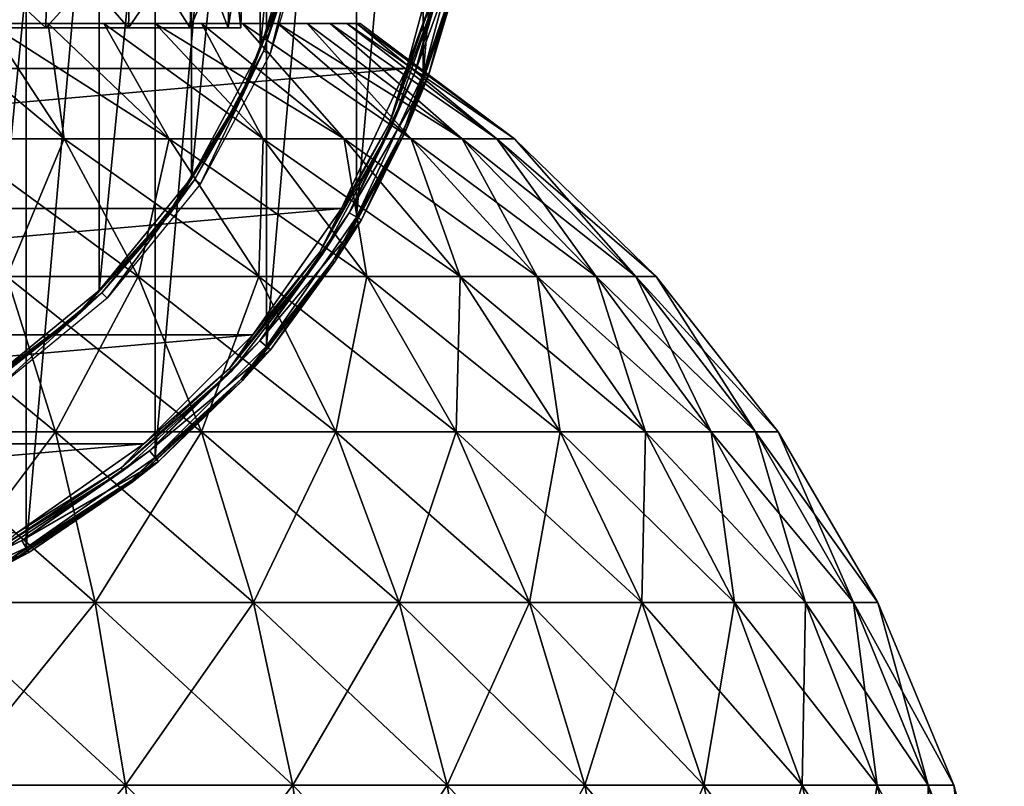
# Model space of a CAD drawing. Header units: millimetres. Extents: x -80 to 80, y -103 to 109.
# Tile 16 of 19: x 24 to 78, y 3 to 45. Entities that reach past the tile are written whole.
import ezdxf

# ---------------------------------------------------------------- set-up
doc = ezdxf.new("R2010")
doc.units = ezdxf.units.MM
doc.header["$LTSCALE"] = 65.185185
for name, color, linetype in [('13', 7, 'CONTINUOUS'), ('14', 7, 'CONTINUOUS'), ('16', 7, 'CONTINUOUS'), ('20', 7, 'CONTINUOUS'), ('21', 7, 'CONTINUOUS'), ('23', 7, 'CONTINUOUS'), ('25', 7, 'CONTINUOUS'), ('27', 7, 'CONTINUOUS'), ('29', 7, 'CONTINUOUS'), ('30', 7, 'CONTINUOUS'), ('31', 7, 'CONTINUOUS')]:
    doc.layers.add(name, color=color, linetype=linetype)

msp = doc.modelspace()

# ---------------------------------------------------------------- linework, layer by layer
at = {"layer": '13', "color": 7, "linetype": 'CONTINUOUS'}
for points in [[(25.814, 44.514, 18.186), (20.356, 49.63, 13.535), (20.282, 44.514, 13.646), (25.814, 44.514, 18.186)], [(25.909, 49.63, 18.091), (20.356, 49.63, 13.535), (25.814, 44.514, 18.186), (25.909, 49.63, 18.091)], [(30.354, 44.514, 23.718), (25.909, 49.63, 18.091), (25.814, 44.514, 18.186), (30.354, 44.514, 23.718)], [(30.465, 49.63, 23.644), (25.909, 49.63, 18.091), (30.354, 44.514, 23.718), (30.465, 49.63, 23.644)], [(33.727, 44.514, 30.03), (30.465, 49.63, 23.644), (30.354, 44.514, 23.718), (33.727, 44.514, 30.03)], [(33.851, 49.63, 29.978), (30.465, 49.63, 23.644), (33.727, 44.514, 30.03), (33.851, 49.63, 29.978)], [(35.805, 44.514, 36.878), (33.851, 49.63, 29.978), (33.727, 44.514, 30.03), (35.805, 44.514, 36.878)], [(35.936, 49.63, 36.852), (33.851, 49.63, 29.978), (35.805, 44.514, 36.878), (35.936, 49.63, 36.852)], [(36.506, 44.514, 44), (35.936, 49.63, 36.852), (35.805, 44.514, 36.878), (36.506, 44.514, 44)], [(36.64, 49.63, 44), (35.936, 49.63, 36.852), (36.506, 44.514, 44), (36.64, 49.63, 44)]]:
    msp.add_3dface(points, dxfattribs=at)
at = {"layer": '14', "color": 7, "linetype": 'CONTINUOUS'}
for points in [[(20.282, 44.514, 74.354), (25.909, 49.63, 69.909), (25.814, 44.514, 69.814), (20.282, 44.514, 74.354)], [(20.356, 49.63, 74.465), (25.909, 49.63, 69.909), (20.282, 44.514, 74.354), (20.356, 49.63, 74.465)], [(25.814, 44.514, 69.814), (30.465, 49.63, 64.356), (30.354, 44.514, 64.282), (25.814, 44.514, 69.814)], [(25.909, 49.63, 69.909), (30.465, 49.63, 64.356), (25.814, 44.514, 69.814), (25.909, 49.63, 69.909)], [(30.354, 44.514, 64.282), (33.851, 49.63, 58.022), (33.727, 44.514, 57.97), (30.354, 44.514, 64.282)], [(30.465, 49.63, 64.356), (33.851, 49.63, 58.022), (30.354, 44.514, 64.282), (30.465, 49.63, 64.356)], [(33.727, 44.514, 57.97), (35.936, 49.63, 51.148), (35.805, 44.514, 51.122), (33.727, 44.514, 57.97)], [(33.851, 49.63, 58.022), (35.936, 49.63, 51.148), (33.727, 44.514, 57.97), (33.851, 49.63, 58.022)], [(36.64, 49.63, 44), (36.506, 44.514, 44), (35.805, 44.514, 51.122), (36.64, 49.63, 44)], [(35.936, 49.63, 51.148), (36.64, 49.63, 44), (35.805, 44.514, 51.122), (35.936, 49.63, 51.148)]]:
    msp.add_3dface(points, dxfattribs=at)
at = {"layer": '16', "color": 7, "linetype": 'CONTINUOUS'}
for points in [[(26.821, 38.428, -0.105), (20.565, 38.428, -3.346), (19.189, 44.739, 5.464), (26.821, 38.428, -0.105)], [(22.663, 44.739, 7.399), (26.821, 38.428, -0.105), (19.189, 44.739, 5.464), (22.663, 44.739, 7.399)], [(19.189, 44.739, 82.536), (26.821, 38.428, 88.105), (22.663, 44.739, 80.601), (19.189, 44.739, 82.536)], [(20.565, 38.428, 91.346), (26.821, 38.428, 88.105), (19.189, 44.739, 82.536), (20.565, 38.428, 91.346)], [(25.943, 44.739, 9.646), (26.821, 38.428, -0.105), (22.663, 44.739, 7.399), (25.943, 44.739, 9.646)], [(22.663, 44.739, 80.601), (32.576, 38.428, 84.042), (25.943, 44.739, 78.354), (22.663, 44.739, 80.601)], [(26.821, 38.428, 88.105), (32.576, 38.428, 84.042), (22.663, 44.739, 80.601), (26.821, 38.428, 88.105)], [(32.576, 38.428, 3.958), (26.821, 38.428, -0.105), (25.943, 44.739, 9.646), (32.576, 38.428, 3.958)], [(29.002, 44.739, 12.186), (32.576, 38.428, 3.958), (25.943, 44.739, 9.646), (29.002, 44.739, 12.186)], [(25.943, 44.739, 78.354), (32.576, 38.428, 84.042), (29.002, 44.739, 75.814), (25.943, 44.739, 78.354)], [(31.814, 44.739, 14.998), (37.725, 38.428, 8.767), (29.002, 44.739, 12.186), (31.814, 44.739, 14.998)], [(37.725, 38.428, 8.767), (32.576, 38.428, 3.958), (29.002, 44.739, 12.186), (37.725, 38.428, 8.767)], [(29.002, 44.739, 75.814), (37.725, 38.428, 79.233), (31.814, 44.739, 73.002), (29.002, 44.739, 75.814)], [(32.576, 38.428, 84.042), (37.725, 38.428, 79.233), (29.002, 44.739, 75.814), (32.576, 38.428, 84.042)], [(34.354, 44.739, 18.057), (37.725, 38.428, 8.767), (31.814, 44.739, 14.998), (34.354, 44.739, 18.057)], [(37.725, 38.428, 79.233), (42.171, 38.428, 73.768), (31.814, 44.739, 73.002), (37.725, 38.428, 79.233)], [(31.814, 44.739, 73.002), (42.171, 38.428, 73.768), (34.354, 44.739, 69.943), (31.814, 44.739, 73.002)], [(36.601, 44.739, 21.337), (42.171, 38.428, 14.232), (34.354, 44.739, 18.057), (36.601, 44.739, 21.337)], [(42.171, 38.428, 14.232), (37.725, 38.428, 8.767), (34.354, 44.739, 18.057), (42.171, 38.428, 14.232)], [(34.354, 44.739, 69.943), (42.171, 38.428, 73.768), (36.601, 44.739, 66.663), (34.354, 44.739, 69.943)], [(38.536, 44.739, 24.811), (45.832, 38.428, 20.252), (36.601, 44.739, 21.337), (38.536, 44.739, 24.811)], [(45.832, 38.428, 20.252), (42.171, 38.428, 14.232), (36.601, 44.739, 21.337), (45.832, 38.428, 20.252)], [(36.601, 44.739, 66.663), (45.832, 38.428, 67.748), (38.536, 44.739, 63.189), (36.601, 44.739, 66.663)], [(42.171, 38.428, 73.768), (45.832, 38.428, 67.748), (36.601, 44.739, 66.663), (42.171, 38.428, 73.768)], [(40.142, 44.739, 28.449), (45.832, 38.428, 20.252), (38.536, 44.739, 24.811), (40.142, 44.739, 28.449)], [(38.536, 44.739, 63.189), (48.639, 38.428, 61.286), (40.142, 44.739, 59.551), (38.536, 44.739, 63.189)], [(45.832, 38.428, 67.748), (48.639, 38.428, 61.286), (38.536, 44.739, 63.189), (45.832, 38.428, 67.748)], [(41.406, 44.739, 32.219), (48.639, 38.428, 26.714), (40.142, 44.739, 28.449), (41.406, 44.739, 32.219)], [(48.639, 38.428, 26.714), (45.832, 38.428, 20.252), (40.142, 44.739, 28.449), (48.639, 38.428, 26.714)], [(40.142, 44.739, 59.551), (48.639, 38.428, 61.286), (41.406, 44.739, 55.781), (40.142, 44.739, 59.551)], [(50.54, 38.428, 33.498), (48.639, 38.428, 26.714), (41.406, 44.739, 32.219), (50.54, 38.428, 33.498)], [(42.316, 44.739, 36.09), (50.54, 38.428, 33.498), (41.406, 44.739, 32.219), (42.316, 44.739, 36.09)], [(48.639, 38.428, 61.286), (50.54, 38.428, 54.502), (41.406, 44.739, 55.781), (48.639, 38.428, 61.286)], [(41.406, 44.739, 55.781), (50.54, 38.428, 54.502), (42.316, 44.739, 51.91), (41.406, 44.739, 55.781)], [(42.316, 44.739, 51.91), (51.499, 38.428, 47.523), (42.866, 44.739, 47.972), (42.316, 44.739, 51.91)], [(50.54, 38.428, 54.502), (51.499, 38.428, 47.523), (42.316, 44.739, 51.91), (50.54, 38.428, 54.502)], [(42.866, 44.739, 40.028), (50.54, 38.428, 33.498), (42.316, 44.739, 36.09), (42.866, 44.739, 40.028)], [(51.499, 38.428, 40.477), (50.54, 38.428, 33.498), (42.866, 44.739, 40.028), (51.499, 38.428, 40.477)], [(42.866, 44.739, 47.972), (51.499, 38.428, 47.523), (43.049, 44.739, 44), (42.866, 44.739, 47.972)], [(43.049, 44.739, 44), (51.499, 38.428, 40.477), (42.866, 44.739, 40.028), (43.049, 44.739, 44)], [(51.499, 38.428, 47.523), (51.499, 38.428, 40.477), (43.049, 44.739, 44), (51.499, 38.428, 47.523)], [(20.565, 38.428, -3.346), (26.821, 38.428, -0.105), (23.668, 30.89, -10.488), (20.565, 38.428, -3.346)], [(30.867, 30.89, 94.758), (20.565, 38.428, 91.346), (23.668, 30.89, 98.488), (30.867, 30.89, 94.758)], [(26.821, 38.428, 88.105), (20.565, 38.428, 91.346), (30.867, 30.89, 94.758), (26.821, 38.428, 88.105)], [(23.668, 30.89, -10.488), (26.821, 38.428, -0.105), (30.867, 30.89, -6.758), (23.668, 30.89, -10.488)], [(26.821, 38.428, -0.105), (32.576, 38.428, 3.958), (30.867, 30.89, -6.758), (26.821, 38.428, -0.105)], [(37.491, 30.89, 90.082), (26.821, 38.428, 88.105), (30.867, 30.89, 94.758), (37.491, 30.89, 90.082)], [(32.576, 38.428, 84.042), (26.821, 38.428, 88.105), (37.491, 30.89, 90.082), (32.576, 38.428, 84.042)], [(30.867, 30.89, -6.758), (32.576, 38.428, 3.958), (37.491, 30.89, -2.082), (30.867, 30.89, -6.758)], [(32.576, 38.428, 3.958), (37.725, 38.428, 8.767), (37.491, 30.89, -2.082), (32.576, 38.428, 3.958)], [(43.416, 30.89, 84.548), (32.576, 38.428, 84.042), (37.491, 30.89, 90.082), (43.416, 30.89, 84.548)], [(37.725, 38.428, 79.233), (32.576, 38.428, 84.042), (43.416, 30.89, 84.548), (37.725, 38.428, 79.233)], [(37.491, 30.89, -2.082), (37.725, 38.428, 8.767), (43.416, 30.89, 3.452), (37.491, 30.89, -2.082)], [(37.725, 38.428, 8.767), (42.171, 38.428, 14.232), (43.416, 30.89, 3.452), (37.725, 38.428, 8.767)], [(42.171, 38.428, 73.768), (37.725, 38.428, 79.233), (48.533, 30.89, 78.259), (42.171, 38.428, 73.768)], [(48.533, 30.89, 78.259), (37.725, 38.428, 79.233), (43.416, 30.89, 84.548), (48.533, 30.89, 78.259)], [(43.416, 30.89, 3.452), (42.171, 38.428, 14.232), (48.533, 30.89, 9.741), (43.416, 30.89, 3.452)], [(42.171, 38.428, 14.232), (45.832, 38.428, 20.252), (48.533, 30.89, 9.741), (42.171, 38.428, 14.232)], [(45.832, 38.428, 67.748), (42.171, 38.428, 73.768), (52.746, 30.89, 71.331), (45.832, 38.428, 67.748)], [(52.746, 30.89, 71.331), (42.171, 38.428, 73.768), (48.533, 30.89, 78.259), (52.746, 30.89, 71.331)], [(48.533, 30.89, 9.741), (45.832, 38.428, 20.252), (52.746, 30.89, 16.669), (48.533, 30.89, 9.741)], [(45.832, 38.428, 20.252), (48.639, 38.428, 26.714), (52.746, 30.89, 16.669), (45.832, 38.428, 20.252)], [(55.976, 30.89, 63.894), (45.832, 38.428, 67.748), (52.746, 30.89, 71.331), (55.976, 30.89, 63.894)], [(48.639, 38.428, 61.286), (45.832, 38.428, 67.748), (55.976, 30.89, 63.894), (48.639, 38.428, 61.286)], [(52.746, 30.89, 16.669), (48.639, 38.428, 26.714), (55.976, 30.89, 24.106), (52.746, 30.89, 16.669)], [(48.639, 38.428, 26.714), (50.54, 38.428, 33.498), (55.976, 30.89, 24.106), (48.639, 38.428, 26.714)], [(58.164, 30.89, 56.087), (48.639, 38.428, 61.286), (55.976, 30.89, 63.894), (58.164, 30.89, 56.087)], [(50.54, 38.428, 54.502), (48.639, 38.428, 61.286), (58.164, 30.89, 56.087), (50.54, 38.428, 54.502)], [(51.499, 38.428, 47.523), (50.54, 38.428, 54.502), (59.268, 30.89, 48.054), (51.499, 38.428, 47.523)], [(55.976, 30.89, 24.106), (50.54, 38.428, 33.498), (58.164, 30.89, 31.913), (55.976, 30.89, 24.106)], [(50.54, 38.428, 33.498), (51.499, 38.428, 40.477), (58.164, 30.89, 31.913), (50.54, 38.428, 33.498)], [(59.268, 30.89, 48.054), (50.54, 38.428, 54.502), (58.164, 30.89, 56.087), (59.268, 30.89, 48.054)], [(59.268, 30.89, 39.946), (51.499, 38.428, 47.523), (59.268, 30.89, 48.054), (59.268, 30.89, 39.946)], [(58.164, 30.89, 31.913), (51.499, 38.428, 40.477), (59.268, 30.89, 39.946), (58.164, 30.89, 31.913)], [(51.499, 38.428, 40.477), (51.499, 38.428, 47.523), (59.268, 30.89, 39.946), (51.499, 38.428, 40.477)], [(26.336, 22.368, 104.631), (16.028, 30.89, 101.204), (17.834, 22.368, 107.652), (26.336, 22.368, 104.631)], [(23.668, 30.89, 98.488), (16.028, 30.89, 101.204), (26.336, 22.368, 104.631), (23.668, 30.89, 98.488)], [(17.834, 22.368, -19.652), (23.668, 30.89, -10.488), (26.336, 22.368, -16.631), (17.834, 22.368, -19.652)], [(23.668, 30.89, -10.488), (30.867, 30.89, -6.758), (26.336, 22.368, -16.631), (23.668, 30.89, -10.488)], [(34.346, 22.368, 100.48), (23.668, 30.89, 98.488), (26.336, 22.368, 104.631), (34.346, 22.368, 100.48)], [(30.867, 30.89, 94.758), (23.668, 30.89, 98.488), (34.346, 22.368, 100.48), (30.867, 30.89, 94.758)], [(26.336, 22.368, -16.631), (30.867, 30.89, -6.758), (34.346, 22.368, -12.48), (26.336, 22.368, -16.631)], [(30.867, 30.89, -6.758), (37.491, 30.89, -2.082), (34.346, 22.368, -12.48), (30.867, 30.89, -6.758)], [(41.717, 22.368, 95.277), (30.867, 30.89, 94.758), (34.346, 22.368, 100.48), (41.717, 22.368, 95.277)], [(37.491, 30.89, 90.082), (30.867, 30.89, 94.758), (41.717, 22.368, 95.277), (37.491, 30.89, 90.082)], [(34.346, 22.368, -12.48), (37.491, 30.89, -2.082), (41.717, 22.368, -7.277), (34.346, 22.368, -12.48)], [(37.491, 30.89, -2.082), (43.416, 30.89, 3.452), (41.717, 22.368, -7.277), (37.491, 30.89, -2.082)], [(48.311, 22.368, 89.119), (37.491, 30.89, 90.082), (41.717, 22.368, 95.277), (48.311, 22.368, 89.119)], [(43.416, 30.89, 84.548), (37.491, 30.89, 90.082), (48.311, 22.368, 89.119), (43.416, 30.89, 84.548)], [(41.717, 22.368, -7.277), (43.416, 30.89, 3.452), (48.311, 22.368, -1.119), (41.717, 22.368, -7.277)], [(43.416, 30.89, 3.452), (48.533, 30.89, 9.741), (48.311, 22.368, -1.119), (43.416, 30.89, 3.452)], [(54.005, 22.368, 82.121), (43.416, 30.89, 84.548), (48.311, 22.368, 89.119), (54.005, 22.368, 82.121)], [(48.533, 30.89, 78.259), (43.416, 30.89, 84.548), (54.005, 22.368, 82.121), (48.533, 30.89, 78.259)], [(48.311, 22.368, -1.119), (48.533, 30.89, 9.741), (54.005, 22.368, 5.879), (48.311, 22.368, -1.119)], [(48.533, 30.89, 9.741), (52.746, 30.89, 16.669), (54.005, 22.368, 5.879), (48.533, 30.89, 9.741)], [(52.746, 30.89, 71.331), (48.533, 30.89, 78.259), (58.692, 22.368, 74.412), (52.746, 30.89, 71.331)], [(58.692, 22.368, 74.412), (48.533, 30.89, 78.259), (54.005, 22.368, 82.121), (58.692, 22.368, 74.412)], [(52.746, 30.89, 16.669), (55.976, 30.89, 24.106), (58.692, 22.368, 13.588), (52.746, 30.89, 16.669)], [(55.976, 30.89, 63.894), (52.746, 30.89, 71.331), (62.287, 22.368, 66.137), (55.976, 30.89, 63.894)], [(54.005, 22.368, 5.879), (52.746, 30.89, 16.669), (58.692, 22.368, 13.588), (54.005, 22.368, 5.879)], [(62.287, 22.368, 66.137), (52.746, 30.89, 71.331), (58.692, 22.368, 74.412), (62.287, 22.368, 66.137)], [(64.721, 22.368, 57.449), (55.976, 30.89, 63.894), (62.287, 22.368, 66.137), (64.721, 22.368, 57.449)], [(58.164, 30.89, 56.087), (55.976, 30.89, 63.894), (64.721, 22.368, 57.449), (58.164, 30.89, 56.087)], [(58.692, 22.368, 13.588), (55.976, 30.89, 24.106), (62.287, 22.368, 21.863), (58.692, 22.368, 13.588)], [(55.976, 30.89, 24.106), (58.164, 30.89, 31.913), (62.287, 22.368, 21.863), (55.976, 30.89, 24.106)], [(65.949, 22.368, 48.511), (58.164, 30.89, 56.087), (64.721, 22.368, 57.449), (65.949, 22.368, 48.511)], [(59.268, 30.89, 48.054), (58.164, 30.89, 56.087), (65.949, 22.368, 48.511), (59.268, 30.89, 48.054)], [(62.287, 22.368, 21.863), (58.164, 30.89, 31.913), (64.721, 22.368, 30.551), (62.287, 22.368, 21.863)], [(58.164, 30.89, 31.913), (59.268, 30.89, 39.946), (64.721, 22.368, 30.551), (58.164, 30.89, 31.913)], [(65.949, 22.368, 39.489), (59.268, 30.89, 48.054), (65.949, 22.368, 48.511), (65.949, 22.368, 39.489)], [(64.721, 22.368, 30.551), (59.268, 30.89, 39.946), (65.949, 22.368, 39.489), (64.721, 22.368, 30.551)], [(59.268, 30.89, 39.946), (59.268, 30.89, 48.054), (65.949, 22.368, 39.489), (59.268, 30.89, 39.946)], [(17.834, 22.368, -19.652), (26.336, 22.368, -16.631), (19.314, 13.02, -24.932), (17.834, 22.368, -19.652)], [(26.336, 22.368, 104.631), (17.834, 22.368, 107.652), (28.52, 13.02, 109.661), (26.336, 22.368, 104.631)], [(28.52, 13.02, 109.661), (17.834, 22.368, 107.652), (19.314, 13.02, 112.932), (28.52, 13.02, 109.661)], [(19.314, 13.02, -24.932), (26.336, 22.368, -16.631), (28.52, 13.02, -21.661), (19.314, 13.02, -24.932)], [(26.336, 22.368, -16.631), (34.346, 22.368, -12.48), (28.52, 13.02, -21.661), (26.336, 22.368, -16.631)], [(37.196, 13.02, 105.165), (26.336, 22.368, 104.631), (28.52, 13.02, 109.661), (37.196, 13.02, 105.165)], [(34.346, 22.368, 100.48), (26.336, 22.368, 104.631), (37.196, 13.02, 105.165), (34.346, 22.368, 100.48)], [(28.52, 13.02, -21.661), (34.346, 22.368, -12.48), (37.196, 13.02, -17.165), (28.52, 13.02, -21.661)], [(34.346, 22.368, -12.48), (41.717, 22.368, -7.277), (37.196, 13.02, -17.165), (34.346, 22.368, -12.48)], [(45.178, 13.02, 99.531), (34.346, 22.368, 100.48), (37.196, 13.02, 105.165), (45.178, 13.02, 99.531)], [(41.717, 22.368, 95.277), (34.346, 22.368, 100.48), (45.178, 13.02, 99.531), (41.717, 22.368, 95.277)], [(37.196, 13.02, -17.165), (41.717, 22.368, -7.277), (45.178, 13.02, -11.531), (37.196, 13.02, -17.165)], [(41.717, 22.368, -7.277), (48.311, 22.368, -1.119), (45.178, 13.02, -11.531), (41.717, 22.368, -7.277)], [(52.318, 13.02, 92.862), (41.717, 22.368, 95.277), (45.178, 13.02, 99.531), (52.318, 13.02, 92.862)], [(48.311, 22.368, 89.119), (41.717, 22.368, 95.277), (52.318, 13.02, 92.862), (48.311, 22.368, 89.119)], [(45.178, 13.02, -11.531), (48.311, 22.368, -1.119), (52.318, 13.02, -4.862), (45.178, 13.02, -11.531)], [(48.311, 22.368, -1.119), (54.005, 22.368, 5.879), (52.318, 13.02, -4.862), (48.311, 22.368, -1.119)], [(58.485, 13.02, 85.283), (48.311, 22.368, 89.119), (52.318, 13.02, 92.862), (58.485, 13.02, 85.283)], [(54.005, 22.368, 82.121), (48.311, 22.368, 89.119), (58.485, 13.02, 85.283), (54.005, 22.368, 82.121)], [(52.318, 13.02, -4.862), (54.005, 22.368, 5.879), (58.485, 13.02, 2.717), (52.318, 13.02, -4.862)], [(54.005, 22.368, 5.879), (58.692, 22.368, 13.588), (58.485, 13.02, 2.717), (54.005, 22.368, 5.879)], [(63.561, 13.02, 76.935), (54.005, 22.368, 82.121), (58.485, 13.02, 85.283), (63.561, 13.02, 76.935)], [(58.692, 22.368, 74.412), (54.005, 22.368, 82.121), (63.561, 13.02, 76.935), (58.692, 22.368, 74.412)], [(58.485, 13.02, 2.717), (58.692, 22.368, 13.588), (63.561, 13.02, 11.065), (58.485, 13.02, 2.717)], [(62.287, 22.368, 66.137), (58.692, 22.368, 74.412), (67.454, 13.02, 67.973), (62.287, 22.368, 66.137)], [(58.692, 22.368, 13.588), (62.287, 22.368, 21.863), (63.561, 13.02, 11.065), (58.692, 22.368, 13.588)], [(67.454, 13.02, 67.973), (58.692, 22.368, 74.412), (63.561, 13.02, 76.935), (67.454, 13.02, 67.973)], [(64.721, 22.368, 57.449), (62.287, 22.368, 66.137), (70.09, 13.02, 58.565), (64.721, 22.368, 57.449)], [(63.561, 13.02, 11.065), (62.287, 22.368, 21.863), (67.454, 13.02, 20.027), (63.561, 13.02, 11.065)], [(62.287, 22.368, 21.863), (64.721, 22.368, 30.551), (67.454, 13.02, 20.027), (62.287, 22.368, 21.863)], [(70.09, 13.02, 58.565), (62.287, 22.368, 66.137), (67.454, 13.02, 67.973), (70.09, 13.02, 58.565)], [(71.42, 13.02, 48.885), (64.721, 22.368, 57.449), (70.09, 13.02, 58.565), (71.42, 13.02, 48.885)], [(65.949, 22.368, 48.511), (64.721, 22.368, 57.449), (71.42, 13.02, 48.885), (65.949, 22.368, 48.511)], [(67.454, 13.02, 20.027), (64.721, 22.368, 30.551), (70.09, 13.02, 29.435), (67.454, 13.02, 20.027)], [(64.721, 22.368, 30.551), (65.949, 22.368, 39.489), (70.09, 13.02, 29.435), (64.721, 22.368, 30.551)], [(71.42, 13.02, 39.115), (65.949, 22.368, 48.511), (71.42, 13.02, 48.885), (71.42, 13.02, 39.115)], [(70.09, 13.02, 29.435), (65.949, 22.368, 39.489), (71.42, 13.02, 39.115), (70.09, 13.02, 29.435)], [(65.949, 22.368, 39.489), (65.949, 22.368, 48.511), (71.42, 13.02, 39.115), (65.949, 22.368, 39.489)], [(30.182, 3.017, 113.485), (19.314, 13.02, 112.932), (20.439, 3.017, 116.948), (30.182, 3.017, 113.485)], [(28.52, 13.02, 109.661), (19.314, 13.02, 112.932), (30.182, 3.017, 113.485), (28.52, 13.02, 109.661)], [(19.314, 13.02, -24.932), (28.52, 13.02, -21.661), (20.439, 3.017, -28.948), (19.314, 13.02, -24.932)], [(20.439, 3.017, -28.948), (28.52, 13.02, -21.661), (30.182, 3.017, -25.485), (20.439, 3.017, -28.948)], [(39.362, 3.017, 108.728), (28.52, 13.02, 109.661), (30.182, 3.017, 113.485), (39.362, 3.017, 108.728)], [(37.196, 13.02, 105.165), (28.52, 13.02, 109.661), (39.362, 3.017, 108.728), (37.196, 13.02, 105.165)], [(28.52, 13.02, -21.661), (37.196, 13.02, -17.165), (30.182, 3.017, -25.485), (28.52, 13.02, -21.661)], [(30.182, 3.017, -25.485), (37.196, 13.02, -17.165), (39.362, 3.017, -20.728), (30.182, 3.017, -25.485)], [(47.809, 3.017, 102.766), (37.196, 13.02, 105.165), (39.362, 3.017, 108.728), (47.809, 3.017, 102.766)], [(45.178, 13.02, 99.531), (37.196, 13.02, 105.165), (47.809, 3.017, 102.766), (45.178, 13.02, 99.531)], [(37.196, 13.02, -17.165), (45.178, 13.02, -11.531), (39.362, 3.017, -20.728), (37.196, 13.02, -17.165)], [(39.362, 3.017, -20.728), (45.178, 13.02, -11.531), (47.809, 3.017, -14.766), (39.362, 3.017, -20.728)], [(55.366, 3.017, 95.708), (45.178, 13.02, 99.531), (47.809, 3.017, 102.766), (55.366, 3.017, 95.708)], [(52.318, 13.02, 92.862), (45.178, 13.02, 99.531), (55.366, 3.017, 95.708), (52.318, 13.02, 92.862)], [(45.178, 13.02, -11.531), (52.318, 13.02, -4.862), (47.809, 3.017, -14.766), (45.178, 13.02, -11.531)], [(47.809, 3.017, -14.766), (52.318, 13.02, -4.862), (55.366, 3.017, -7.708), (47.809, 3.017, -14.766)], [(61.891, 3.017, 87.688), (52.318, 13.02, 92.862), (55.366, 3.017, 95.708), (61.891, 3.017, 87.688)], [(58.485, 13.02, 85.283), (52.318, 13.02, 92.862), (61.891, 3.017, 87.688), (58.485, 13.02, 85.283)], [(52.318, 13.02, -4.862), (58.485, 13.02, 2.717), (55.366, 3.017, -7.708), (52.318, 13.02, -4.862)], [(55.366, 3.017, -7.708), (58.485, 13.02, 2.717), (61.891, 3.017, 0.312), (55.366, 3.017, -7.708)], [(67.264, 3.017, 78.853), (58.485, 13.02, 85.283), (61.891, 3.017, 87.688), (67.264, 3.017, 78.853)], [(63.561, 13.02, 76.935), (58.485, 13.02, 85.283), (67.264, 3.017, 78.853), (63.561, 13.02, 76.935)], [(58.485, 13.02, 2.717), (63.561, 13.02, 11.065), (61.891, 3.017, 0.312), (58.485, 13.02, 2.717)], [(61.891, 3.017, 0.312), (63.561, 13.02, 11.065), (67.264, 3.017, 9.147), (61.891, 3.017, 0.312)], [(63.561, 13.02, 11.065), (67.454, 13.02, 20.027), (67.264, 3.017, 9.147), (63.561, 13.02, 11.065)], [(67.454, 13.02, 67.973), (63.561, 13.02, 76.935), (71.383, 3.017, 69.369), (67.454, 13.02, 67.973)], [(71.383, 3.017, 69.369), (63.561, 13.02, 76.935), (67.264, 3.017, 78.853), (71.383, 3.017, 69.369)], [(67.264, 3.017, 9.147), (67.454, 13.02, 20.027), (71.383, 3.017, 18.631), (67.264, 3.017, 9.147)], [(70.09, 13.02, 58.565), (67.454, 13.02, 67.973), (74.172, 3.017, 59.413), (70.09, 13.02, 58.565)], [(67.454, 13.02, 20.027), (70.09, 13.02, 29.435), (71.383, 3.017, 18.631), (67.454, 13.02, 20.027)], [(74.172, 3.017, 59.413), (67.454, 13.02, 67.973), (71.383, 3.017, 69.369), (74.172, 3.017, 59.413)], [(75.58, 3.017, 49.17), (70.09, 13.02, 58.565), (74.172, 3.017, 59.413), (75.58, 3.017, 49.17)], [(71.42, 13.02, 48.885), (70.09, 13.02, 58.565), (75.58, 3.017, 49.17), (71.42, 13.02, 48.885)], [(71.383, 3.017, 18.631), (70.09, 13.02, 29.435), (74.172, 3.017, 28.587), (71.383, 3.017, 18.631)], [(70.09, 13.02, 29.435), (71.42, 13.02, 39.115), (74.172, 3.017, 28.587), (70.09, 13.02, 29.435)], [(75.58, 3.017, 38.83), (71.42, 13.02, 48.885), (75.58, 3.017, 49.17), (75.58, 3.017, 38.83)], [(74.172, 3.017, 28.587), (71.42, 13.02, 39.115), (75.58, 3.017, 38.83), (74.172, 3.017, 28.587)], [(71.42, 13.02, 39.115), (71.42, 13.02, 48.885), (75.58, 3.017, 38.83), (71.42, 13.02, 39.115)], [(30.182, 3.017, 113.485), (20.439, 3.017, 116.948), (31.289, -7.459, 116.035), (30.182, 3.017, 113.485)], [(31.289, -7.459, 116.035), (20.439, 3.017, 116.948), (21.189, -7.459, 119.624), (31.289, -7.459, 116.035)], [(20.439, 3.017, -28.948), (30.182, 3.017, -25.485), (21.189, -7.459, -31.624), (20.439, 3.017, -28.948)], [(21.189, -7.459, -31.624), (30.182, 3.017, -25.485), (31.289, -7.459, -28.035), (21.189, -7.459, -31.624)], [(39.362, 3.017, 108.728), (30.182, 3.017, 113.485), (40.806, -7.459, 111.103), (39.362, 3.017, 108.728)], [(40.806, -7.459, 111.103), (30.182, 3.017, 113.485), (31.289, -7.459, 116.035), (40.806, -7.459, 111.103)], [(30.182, 3.017, -25.485), (39.362, 3.017, -20.728), (31.289, -7.459, -28.035), (30.182, 3.017, -25.485)], [(31.289, -7.459, -28.035), (39.362, 3.017, -20.728), (40.806, -7.459, -23.103), (31.289, -7.459, -28.035)], [(49.563, -7.459, 104.922), (39.362, 3.017, 108.728), (40.806, -7.459, 111.103), (49.563, -7.459, 104.922)], [(47.809, 3.017, 102.766), (39.362, 3.017, 108.728), (49.563, -7.459, 104.922), (47.809, 3.017, 102.766)], [(39.362, 3.017, -20.728), (47.809, 3.017, -14.766), (40.806, -7.459, -23.103), (39.362, 3.017, -20.728)], [(40.806, -7.459, -23.103), (47.809, 3.017, -14.766), (49.563, -7.459, -16.922), (40.806, -7.459, -23.103)], [(57.397, -7.459, 97.605), (47.809, 3.017, 102.766), (49.563, -7.459, 104.922), (57.397, -7.459, 97.605)], [(55.366, 3.017, 95.708), (47.809, 3.017, 102.766), (57.397, -7.459, 97.605), (55.366, 3.017, 95.708)], [(47.809, 3.017, -14.766), (55.366, 3.017, -7.708), (49.563, -7.459, -16.922), (47.809, 3.017, -14.766)], [(49.563, -7.459, -16.922), (55.366, 3.017, -7.708), (57.397, -7.459, -9.605), (49.563, -7.459, -16.922)], [(64.162, -7.459, 89.29), (55.366, 3.017, 95.708), (57.397, -7.459, 97.605), (64.162, -7.459, 89.29)], [(61.891, 3.017, 87.688), (55.366, 3.017, 95.708), (64.162, -7.459, 89.29), (61.891, 3.017, 87.688)], [(55.366, 3.017, -7.708), (61.891, 3.017, 0.312), (57.397, -7.459, -9.605), (55.366, 3.017, -7.708)], [(57.397, -7.459, -9.605), (61.891, 3.017, 0.312), (64.162, -7.459, -1.29), (57.397, -7.459, -9.605)], [(69.731, -7.459, 80.132), (61.891, 3.017, 87.688), (64.162, -7.459, 89.29), (69.731, -7.459, 80.132)], [(67.264, 3.017, 78.853), (61.891, 3.017, 87.688), (69.731, -7.459, 80.132), (67.264, 3.017, 78.853)], [(61.891, 3.017, 0.312), (67.264, 3.017, 9.147), (64.162, -7.459, -1.29), (61.891, 3.017, 0.312)], [(64.162, -7.459, -1.29), (67.264, 3.017, 9.147), (69.731, -7.459, 7.868), (64.162, -7.459, -1.29)], [(74.002, -7.459, 70.3), (67.264, 3.017, 78.853), (69.731, -7.459, 80.132), (74.002, -7.459, 70.3)], [(71.383, 3.017, 69.369), (67.264, 3.017, 78.853), (74.002, -7.459, 70.3), (71.383, 3.017, 69.369)], [(67.264, 3.017, 9.147), (71.383, 3.017, 18.631), (69.731, -7.459, 7.868), (67.264, 3.017, 9.147)], [(69.731, -7.459, 7.868), (71.383, 3.017, 18.631), (74.002, -7.459, 17.7), (69.731, -7.459, 7.868)], [(76.894, -7.459, 59.979), (71.383, 3.017, 69.369), (74.002, -7.459, 70.3), (76.894, -7.459, 59.979)], [(74.172, 3.017, 59.413), (71.383, 3.017, 69.369), (76.894, -7.459, 59.979), (74.172, 3.017, 59.413)], [(71.383, 3.017, 18.631), (74.172, 3.017, 28.587), (74.002, -7.459, 17.7), (71.383, 3.017, 18.631)], [(74.002, -7.459, 17.7), (74.172, 3.017, 28.587), (76.894, -7.459, 28.021), (74.002, -7.459, 17.7)], [(78.353, -7.459, 49.36), (74.172, 3.017, 59.413), (76.894, -7.459, 59.979), (78.353, -7.459, 49.36)], [(75.58, 3.017, 49.17), (74.172, 3.017, 59.413), (78.353, -7.459, 49.36), (75.58, 3.017, 49.17)], [(74.172, 3.017, 28.587), (75.58, 3.017, 38.83), (76.894, -7.459, 28.021), (74.172, 3.017, 28.587)], [(78.353, -7.459, 38.64), (75.58, 3.017, 49.17), (78.353, -7.459, 49.36), (78.353, -7.459, 38.64)], [(76.894, -7.459, 28.021), (75.58, 3.017, 38.83), (78.353, -7.459, 38.64), (76.894, -7.459, 28.021)], [(75.58, 3.017, 38.83), (75.58, 3.017, 49.17), (78.353, -7.459, 38.64), (75.58, 3.017, 38.83)]]:
    msp.add_3dface(points, dxfattribs=at)
at = {"layer": '20', "color": 7, "linetype": 'CONTINUOUS'}
for points in [[(-47.776, 50.446, -72), (-45.587, 42.278, -72), (47.776, 50.446, -72), (-47.776, 50.446, -72)], [(47.776, 50.446, -72), (-45.587, 42.278, -72), (45.587, 42.278, -72), (47.776, 50.446, -72)], [(-45.587, 42.278, -72), (-42.013, 34.614, -72), (45.587, 42.278, -72), (-45.587, 42.278, -72)], [(45.587, 42.278, -72), (-42.013, 34.614, -72), (42.013, 34.614, -72), (45.587, 42.278, -72)], [(-42.013, 34.614, -72), (-37.163, 27.687, -72), (42.013, 34.614, -72), (-42.013, 34.614, -72)], [(42.013, 34.614, -72), (-37.163, 27.687, -72), (37.163, 27.687, -72), (42.013, 34.614, -72)], [(-37.163, 27.687, -72), (-31.183, 21.707, -72), (37.163, 27.687, -72), (-37.163, 27.687, -72)], [(37.163, 27.687, -72), (-31.183, 21.707, -72), (31.183, 21.707, -72), (37.163, 27.687, -72)], [(-31.183, 21.707, -72), (-24.256, 16.857, -72), (31.183, 21.707, -72), (-31.183, 21.707, -72)], [(31.183, 21.707, -72), (-24.256, 16.857, -72), (24.256, 16.857, -72), (31.183, 21.707, -72)]]:
    msp.add_3dface(points, dxfattribs=at)
at = {"layer": '21', "color": 7, "linetype": 'CONTINUOUS'}
for points in [[(24.739, 101.719, -102), (16.922, 12.376, -102), (16.922, 105.364, -102), (24.739, 101.719, -102)], [(24.739, 16.021, -102), (16.922, 12.376, -102), (24.739, 101.719, -102), (24.739, 16.021, -102)], [(31.803, 96.773, -102), (24.739, 16.021, -102), (24.739, 101.719, -102), (31.803, 96.773, -102)], [(31.803, 20.968, -102), (24.739, 16.021, -102), (31.803, 96.773, -102), (31.803, 20.968, -102)], [(37.902, 90.674, -102), (31.803, 20.968, -102), (31.803, 96.773, -102), (37.902, 90.674, -102)], [(37.902, 27.067, -102), (31.803, 20.968, -102), (37.902, 90.674, -102), (37.902, 27.067, -102)], [(42.849, 83.609, -102), (37.902, 27.067, -102), (37.902, 90.674, -102), (42.849, 83.609, -102)], [(42.849, 34.131, -102), (37.902, 27.067, -102), (42.849, 83.609, -102), (42.849, 34.131, -102)], [(46.494, 75.793, -102), (42.849, 34.131, -102), (42.849, 83.609, -102), (46.494, 75.793, -102)], [(46.494, 41.948, -102), (42.849, 34.131, -102), (46.494, 75.793, -102), (46.494, 41.948, -102)], [(48.726, 67.462, -102), (46.494, 41.948, -102), (46.494, 75.793, -102), (48.726, 67.462, -102)], [(48.726, 50.279, -102), (46.494, 41.948, -102), (48.726, 67.462, -102), (48.726, 50.279, -102)]]:
    msp.add_3dface(points, dxfattribs=at)
at = {"layer": '23', "color": 7, "linetype": 'CONTINUOUS'}
for points in [[(48.268, 50.359, -72.487), (46.057, 42.107, -72.487), (49.021, 50.227, -101.692), (48.268, 50.359, -72.487)], [(49.021, 50.227, -101.692), (46.057, 42.107, -72.487), (46.776, 41.845, -101.692), (49.021, 50.227, -101.692)], [(46.057, 42.107, -72.487), (42.446, 34.364, -72.487), (46.776, 41.845, -101.692), (46.057, 42.107, -72.487)], [(46.776, 41.845, -101.692), (42.446, 34.364, -72.487), (43.109, 33.982, -101.692), (46.776, 41.845, -101.692)], [(42.446, 34.364, -72.487), (37.546, 27.366, -72.487), (43.109, 33.982, -101.692), (42.446, 34.364, -72.487)], [(43.109, 33.982, -101.692), (37.546, 27.366, -72.487), (38.132, 26.874, -101.692), (43.109, 33.982, -101.692)], [(37.546, 27.366, -72.487), (31.505, 21.324, -72.487), (38.132, 26.874, -101.692), (37.546, 27.366, -72.487)], [(38.132, 26.874, -101.692), (31.505, 21.324, -72.487), (31.996, 20.739, -101.692), (38.132, 26.874, -101.692)], [(31.505, 21.324, -72.487), (24.506, 16.424, -72.487), (31.996, 20.739, -101.692), (31.505, 21.324, -72.487)], [(31.996, 20.739, -101.692), (24.506, 16.424, -72.487), (24.889, 15.762, -101.692), (31.996, 20.739, -101.692)], [(24.506, 16.424, -72.487), (16.763, 12.813, -72.487), (24.889, 15.762, -101.692), (24.506, 16.424, -72.487)], [(24.889, 15.762, -101.692), (16.763, 12.813, -72.487), (17.025, 12.095, -101.692), (24.889, 15.762, -101.692)]]:
    msp.add_3dface(points, dxfattribs=at)
at = {"layer": '25', "color": 7, "linetype": 'CONTINUOUS'}
for points in [[(47.776, 50.446, -72), (45.587, 42.278, -72), (47.267, 46.901, -72.065), (47.776, 50.446, -72)], [(46.057, 42.107, -72.487), (48.268, 50.359, -72.487), (47.444, 46.856, -72.243), (46.057, 42.107, -72.487)], [(47.267, 46.901, -72.065), (44.652, 39.284, -72.065), (47.444, 46.856, -72.243), (47.267, 46.901, -72.065)], [(47.267, 46.901, -72.065), (45.587, 42.278, -72), (44.652, 39.284, -72.065), (47.267, 46.901, -72.065)], [(47.444, 46.856, -72.243), (44.652, 39.284, -72.065), (44.819, 39.211, -72.243), (47.444, 46.856, -72.243)], [(46.057, 42.107, -72.487), (47.444, 46.856, -72.243), (44.819, 39.211, -72.243), (46.057, 42.107, -72.487)], [(45.587, 42.278, -72), (42.013, 34.614, -72), (44.652, 39.284, -72.065), (45.587, 42.278, -72)], [(42.446, 34.364, -72.487), (46.057, 42.107, -72.487), (44.819, 39.211, -72.243), (42.446, 34.364, -72.487)], [(44.652, 39.284, -72.065), (40.82, 32.202, -72.065), (44.819, 39.211, -72.243), (44.652, 39.284, -72.065)], [(44.652, 39.284, -72.065), (42.013, 34.614, -72), (40.82, 32.202, -72.065), (44.652, 39.284, -72.065)], [(44.819, 39.211, -72.243), (40.82, 32.202, -72.065), (40.972, 32.102, -72.243), (44.819, 39.211, -72.243)], [(42.446, 34.364, -72.487), (44.819, 39.211, -72.243), (40.972, 32.102, -72.243), (42.446, 34.364, -72.487)], [(42.013, 34.614, -72), (37.163, 27.687, -72), (40.82, 32.202, -72.065), (42.013, 34.614, -72)], [(37.546, 27.366, -72.487), (42.446, 34.364, -72.487), (40.972, 32.102, -72.243), (37.546, 27.366, -72.487)], [(40.82, 32.202, -72.065), (35.873, 25.847, -72.065), (40.972, 32.102, -72.243), (40.82, 32.202, -72.065)], [(40.82, 32.202, -72.065), (37.163, 27.687, -72), (35.873, 25.847, -72.065), (40.82, 32.202, -72.065)], [(40.972, 32.102, -72.243), (35.873, 25.847, -72.065), (36.008, 25.723, -72.243), (40.972, 32.102, -72.243)], [(37.546, 27.366, -72.487), (40.972, 32.102, -72.243), (36.008, 25.723, -72.243), (37.546, 27.366, -72.487)], [(37.163, 27.687, -72), (31.183, 21.707, -72), (35.873, 25.847, -72.065), (37.163, 27.687, -72)], [(31.505, 21.324, -72.487), (37.546, 27.366, -72.487), (36.008, 25.723, -72.243), (31.505, 21.324, -72.487)], [(35.873, 25.847, -72.065), (29.948, 20.393, -72.065), (36.008, 25.723, -72.243), (35.873, 25.847, -72.065)], [(35.873, 25.847, -72.065), (31.183, 21.707, -72), (29.948, 20.393, -72.065), (35.873, 25.847, -72.065)], [(36.008, 25.723, -72.243), (29.948, 20.393, -72.065), (30.061, 20.248, -72.243), (36.008, 25.723, -72.243)], [(31.505, 21.324, -72.487), (36.008, 25.723, -72.243), (30.061, 20.248, -72.243), (31.505, 21.324, -72.487)], [(31.183, 21.707, -72), (24.256, 16.857, -72), (29.948, 20.393, -72.065), (31.183, 21.707, -72)], [(24.506, 16.424, -72.487), (31.505, 21.324, -72.487), (30.061, 20.248, -72.243), (24.506, 16.424, -72.487)], [(29.948, 20.393, -72.065), (23.207, 15.988, -72.065), (30.061, 20.248, -72.243), (29.948, 20.393, -72.065)], [(29.948, 20.393, -72.065), (24.256, 16.857, -72), (23.207, 15.988, -72.065), (29.948, 20.393, -72.065)], [(30.061, 20.248, -72.243), (23.207, 15.988, -72.065), (23.294, 15.827, -72.243), (30.061, 20.248, -72.243)], [(24.506, 16.424, -72.487), (30.061, 20.248, -72.243), (23.294, 15.827, -72.243), (24.506, 16.424, -72.487)], [(16.763, 12.813, -72.487), (24.506, 16.424, -72.487), (23.294, 15.827, -72.243), (16.763, 12.813, -72.487)]]:
    msp.add_3dface(points, dxfattribs=at)
at = {"layer": '27', "color": 7, "linetype": 'CONTINUOUS'}
for points in [[(46.494, 41.948, -102), (48.726, 50.279, -102), (48.111, 46.687, -101.959), (46.494, 41.948, -102)], [(49.021, 50.227, -101.692), (46.776, 41.845, -101.692), (48.218, 46.66, -101.845), (49.021, 50.227, -101.692)], [(48.111, 46.687, -101.959), (45.551, 38.89, -101.845), (45.45, 38.934, -101.959), (48.111, 46.687, -101.959)], [(46.494, 41.948, -102), (48.111, 46.687, -101.959), (45.45, 38.934, -101.959), (46.494, 41.948, -102)], [(48.218, 46.66, -101.845), (45.551, 38.89, -101.845), (48.111, 46.687, -101.959), (48.218, 46.66, -101.845)], [(48.218, 46.66, -101.845), (46.776, 41.845, -101.692), (45.551, 38.89, -101.845), (48.218, 46.66, -101.845)], [(42.849, 34.131, -102), (46.494, 41.948, -102), (45.45, 38.934, -101.959), (42.849, 34.131, -102)], [(46.776, 41.845, -101.692), (43.109, 33.982, -101.692), (45.551, 38.89, -101.845), (46.776, 41.845, -101.692)], [(45.45, 38.934, -101.959), (41.641, 31.665, -101.845), (41.548, 31.725, -101.959), (45.45, 38.934, -101.959)], [(42.849, 34.131, -102), (45.45, 38.934, -101.959), (41.548, 31.725, -101.959), (42.849, 34.131, -102)], [(45.551, 38.89, -101.845), (41.641, 31.665, -101.845), (45.45, 38.934, -101.959), (45.551, 38.89, -101.845)], [(45.551, 38.89, -101.845), (43.109, 33.982, -101.692), (41.641, 31.665, -101.845), (45.551, 38.89, -101.845)], [(37.902, 27.067, -102), (42.849, 34.131, -102), (41.548, 31.725, -101.959), (37.902, 27.067, -102)], [(43.109, 33.982, -101.692), (38.132, 26.874, -101.692), (41.641, 31.665, -101.845), (43.109, 33.982, -101.692)], [(41.548, 31.725, -101.959), (36.595, 25.182, -101.845), (36.514, 25.257, -101.959), (41.548, 31.725, -101.959)], [(37.902, 27.067, -102), (41.548, 31.725, -101.959), (36.514, 25.257, -101.959), (37.902, 27.067, -102)], [(41.641, 31.665, -101.845), (36.595, 25.182, -101.845), (41.548, 31.725, -101.959), (41.641, 31.665, -101.845)], [(41.641, 31.665, -101.845), (38.132, 26.874, -101.692), (36.595, 25.182, -101.845), (41.641, 31.665, -101.845)], [(31.803, 20.968, -102), (37.902, 27.067, -102), (36.514, 25.257, -101.959), (31.803, 20.968, -102)], [(38.132, 26.874, -101.692), (31.996, 20.739, -101.692), (36.595, 25.182, -101.845), (38.132, 26.874, -101.692)], [(36.514, 25.257, -101.959), (30.551, 19.618, -101.845), (30.483, 19.705, -101.959), (36.514, 25.257, -101.959)], [(31.803, 20.968, -102), (36.514, 25.257, -101.959), (30.483, 19.705, -101.959), (31.803, 20.968, -102)], [(36.595, 25.182, -101.845), (30.551, 19.618, -101.845), (36.514, 25.257, -101.959), (36.595, 25.182, -101.845)], [(36.595, 25.182, -101.845), (31.996, 20.739, -101.692), (30.551, 19.618, -101.845), (36.595, 25.182, -101.845)], [(24.739, 16.021, -102), (31.803, 20.968, -102), (30.483, 19.705, -101.959), (24.739, 16.021, -102)], [(31.996, 20.739, -101.692), (24.889, 15.762, -101.692), (30.551, 19.618, -101.845), (31.996, 20.739, -101.692)], [(30.483, 19.705, -101.959), (23.674, 15.125, -101.845), (23.621, 15.222, -101.959), (30.483, 19.705, -101.959)], [(24.739, 16.021, -102), (30.483, 19.705, -101.959), (23.621, 15.222, -101.959), (24.739, 16.021, -102)], [(30.551, 19.618, -101.845), (23.674, 15.125, -101.845), (30.483, 19.705, -101.959), (30.551, 19.618, -101.845)], [(30.551, 19.618, -101.845), (24.889, 15.762, -101.692), (23.674, 15.125, -101.845), (30.551, 19.618, -101.845)], [(16.922, 12.376, -102), (24.739, 16.021, -102), (23.621, 15.222, -101.959), (16.922, 12.376, -102)], [(24.889, 15.762, -101.692), (17.025, 12.095, -101.692), (23.674, 15.125, -101.845), (24.889, 15.762, -101.692)]]:
    msp.add_3dface(points, dxfattribs=at)
at = {"layer": '29', "color": 7, "linetype": 'CONTINUOUS'}
for points in [[(37.743, 43.237, -104.105), (40.068, 50.9, -104.105), (38.11, 43.085, -88.95), (37.743, 43.237, -104.105)], [(38.11, 43.085, -88.95), (40.068, 50.9, -104.105), (40.457, 50.823, -88.95), (38.11, 43.085, -88.95)], [(33.968, 36.174, -104.105), (37.743, 43.237, -104.105), (34.298, 35.953, -88.95), (33.968, 36.174, -104.105)], [(34.298, 35.953, -88.95), (37.743, 43.237, -104.105), (38.11, 43.085, -88.95), (34.298, 35.953, -88.95)], [(28.887, 29.983, -104.105), (33.968, 36.174, -104.105), (29.168, 29.702, -88.95), (28.887, 29.983, -104.105)], [(29.168, 29.702, -88.95), (33.968, 36.174, -104.105), (34.298, 35.953, -88.95), (29.168, 29.702, -88.95)], [(22.697, 24.903, -104.105), (28.887, 29.983, -104.105), (22.917, 24.573, -88.95), (22.697, 24.903, -104.105)], [(22.917, 24.573, -88.95), (28.887, 29.983, -104.105), (29.168, 29.702, -88.95), (22.917, 24.573, -88.95)]]:
    msp.add_3dface(points, dxfattribs=at)
at = {"layer": '30', "color": 7, "linetype": 'CONTINUOUS'}
for points in [[(28.746, 87.616, -104.3), (22.585, 25.069, -104.3), (22.585, 92.672, -104.3), (28.746, 87.616, -104.3)], [(28.746, 30.124, -104.3), (22.585, 25.069, -104.3), (28.746, 87.616, -104.3), (28.746, 30.124, -104.3)], [(33.801, 81.456, -104.3), (28.746, 30.124, -104.3), (28.746, 87.616, -104.3), (33.801, 81.456, -104.3)], [(33.801, 36.285, -104.3), (28.746, 30.124, -104.3), (33.801, 81.456, -104.3), (33.801, 36.285, -104.3)], [(37.558, 74.428, -104.3), (33.801, 36.285, -104.3), (33.801, 81.456, -104.3), (37.558, 74.428, -104.3)], [(37.558, 43.313, -104.3), (33.801, 36.285, -104.3), (37.558, 74.428, -104.3), (37.558, 43.313, -104.3)], [(39.872, 66.801, -104.3), (37.558, 43.313, -104.3), (37.558, 74.428, -104.3), (39.872, 66.801, -104.3)], [(39.872, 50.939, -104.3), (37.558, 43.313, -104.3), (39.872, 66.801, -104.3), (39.872, 50.939, -104.3)]]:
    msp.add_3dface(points, dxfattribs=at)
at = {"layer": '31', "color": 7, "linetype": 'CONTINUOUS'}
for points in [[(37.558, 43.313, -104.3), (39.872, 50.939, -104.3), (39.196, 47.718, -104.274), (37.558, 43.313, -104.3)], [(40.068, 50.9, -104.105), (37.743, 43.237, -104.105), (39.266, 47.698, -104.203), (40.068, 50.9, -104.105)], [(36.479, 40.706, -104.274), (37.558, 43.313, -104.3), (39.196, 47.718, -104.274), (36.479, 40.706, -104.274)], [(36.479, 40.706, -104.274), (39.196, 47.718, -104.274), (36.544, 40.673, -104.203), (36.479, 40.706, -104.274)], [(36.544, 40.673, -104.203), (39.196, 47.718, -104.274), (39.266, 47.698, -104.203), (36.544, 40.673, -104.203)], [(37.743, 43.237, -104.105), (36.544, 40.673, -104.203), (39.266, 47.698, -104.203), (37.743, 43.237, -104.105)], [(33.801, 36.285, -104.3), (37.558, 43.313, -104.3), (36.479, 40.706, -104.274), (33.801, 36.285, -104.3)], [(37.743, 43.237, -104.105), (33.968, 36.174, -104.105), (36.544, 40.673, -104.203), (37.743, 43.237, -104.105)], [(32.52, 34.312, -104.274), (33.801, 36.285, -104.3), (36.479, 40.706, -104.274), (32.52, 34.312, -104.274)], [(32.52, 34.312, -104.274), (36.479, 40.706, -104.274), (32.578, 34.268, -104.203), (32.52, 34.312, -104.274)], [(32.578, 34.268, -104.203), (36.479, 40.706, -104.274), (36.544, 40.673, -104.203), (32.578, 34.268, -104.203)], [(33.968, 36.174, -104.105), (32.578, 34.268, -104.203), (36.544, 40.673, -104.203), (33.968, 36.174, -104.105)], [(28.746, 30.124, -104.3), (33.801, 36.285, -104.3), (32.52, 34.312, -104.274), (28.746, 30.124, -104.3)], [(33.968, 36.174, -104.105), (28.887, 29.983, -104.105), (32.578, 34.268, -104.203), (33.968, 36.174, -104.105)], [(27.454, 28.755, -104.274), (32.52, 34.312, -104.274), (27.503, 28.701, -104.203), (27.454, 28.755, -104.274)], [(27.454, 28.755, -104.274), (28.746, 30.124, -104.3), (32.52, 34.312, -104.274), (27.454, 28.755, -104.274)], [(27.503, 28.701, -104.203), (32.52, 34.312, -104.274), (32.578, 34.268, -104.203), (27.503, 28.701, -104.203)], [(28.887, 29.983, -104.105), (27.503, 28.701, -104.203), (32.578, 34.268, -104.203), (28.887, 29.983, -104.105)], [(22.585, 25.069, -104.3), (28.746, 30.124, -104.3), (27.454, 28.755, -104.274), (22.585, 25.069, -104.3)], [(28.887, 29.983, -104.105), (22.697, 24.903, -104.105), (27.503, 28.701, -104.203), (28.887, 29.983, -104.105)], [(21.453, 24.223, -104.274), (27.454, 28.755, -104.274), (21.491, 24.161, -104.203), (21.453, 24.223, -104.274)], [(21.453, 24.223, -104.274), (22.585, 25.069, -104.3), (27.454, 28.755, -104.274), (21.453, 24.223, -104.274)], [(21.491, 24.161, -104.203), (27.454, 28.755, -104.274), (27.503, 28.701, -104.203), (21.491, 24.161, -104.203)], [(22.697, 24.903, -104.105), (21.491, 24.161, -104.203), (27.503, 28.701, -104.203), (22.697, 24.903, -104.105)]]:
    msp.add_3dface(points, dxfattribs=at)

doc.saveas('drawing.dxf')
